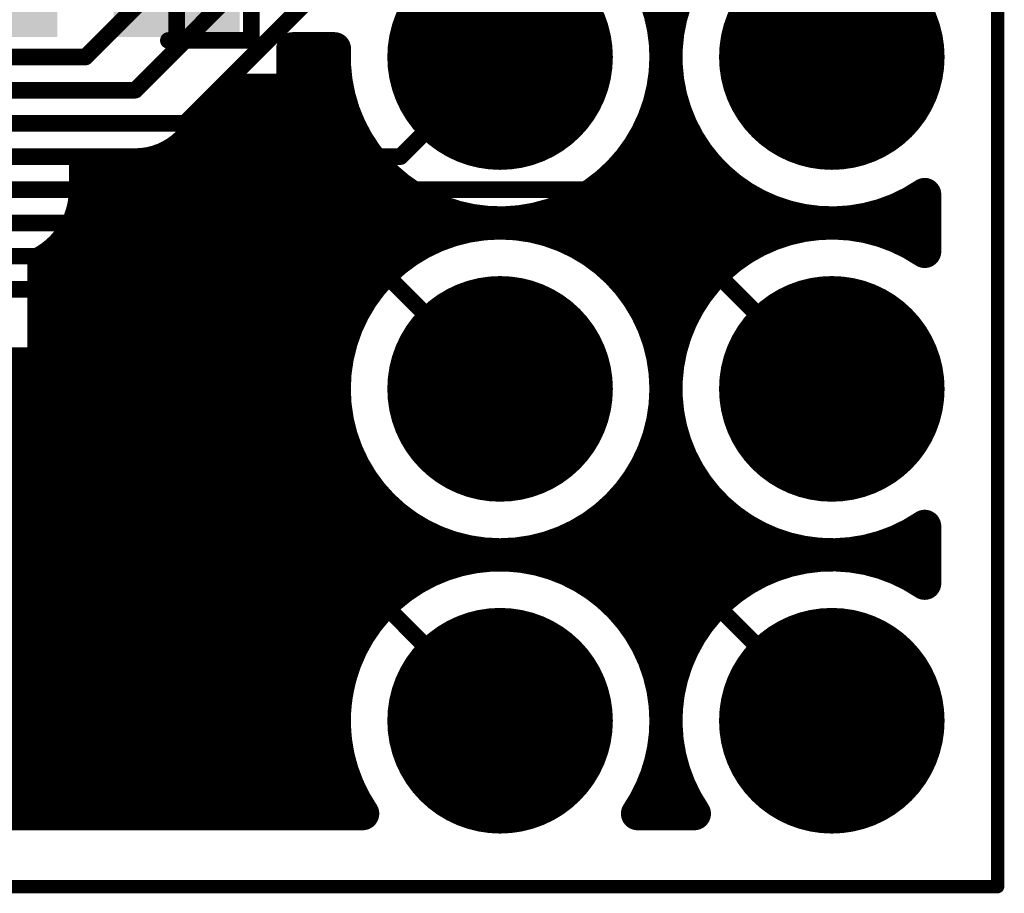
# Model space of a CAD drawing. Extents: x 9.47 to 11.2, y 3.36 to 4.75.
# Tile 40 of 50: x 10.91 to 11.2, y 3.36 to 3.62. Entities that reach past the tile are written whole.
import ezdxf

# ---------------------------------------------------------------- set-up
doc = ezdxf.new("R2010")
doc.units = 0
doc.layers.get('0').update_dxf_attribs({"linetype": 'CONTINUOUS'})
for name, color, linetype in [('BOTTOMLAYER', 5, 'CONTINUOUS'), ('BOTTOMSOLDER', 6, 'CONTINUOUS'), ('KEEPOUTLAYER', 6, 'CONTINUOUS'), ('MECHANICAL1', 6, 'CONTINUOUS'), ('MULTILAYER', 9, 'CONTINUOUS'), ('TOPLAYER', 1, 'CONTINUOUS'), ('TOPOVERLAY', 2, 'CONTINUOUS'), ('TOPPASTE', 8, 'CONTINUOUS'), ('TOPSOLDER', 216, 'CONTINUOUS')]:
    doc.layers.add(name, color=color, linetype=linetype)

# ---------------------------------------------------------------- blocks, each defined once
blk = doc.blocks.new('0603R_23')
at = {"layer": 'TOPLAYER'}
for points in [[(-0.0125, 0.015), (-0.0425, 0.015), (-0.0125, -0.015), (-0.0425, -0.015)], [(0.0425, 0.015), (0.0125, 0.015), (0.0425, -0.015), (0.0125, -0.015)]]:
    blk.add_solid(points, dxfattribs=at)
at = {"layer": 'TOPOVERLAY', "const_width": 0.005}
for points in [[(-0.05, -0.02), (-0.05, 0.02)], [(-0.05, 0.02), (-0.025, 0.02)], [(0.025, 0.02), (0.05, 0.02)], [(0.05, -0.02), (0.05, 0.02)], [(-0.05, -0.02), (-0.025, -0.02)], [(0.025, -0.02), (0.05, -0.02)]]:
    blk.add_lwpolyline(points, dxfattribs=at)
at = {"layer": 'TOPOVERLAY', "const_width": 0.0025}
for points in [[(-0.05125, 0.02, 1), (-0.04875, 0.02, 1)], [(-0.05125, 0.02, 1), (-0.04875, 0.02, 1)], [(-0.02625, 0.02, 1), (-0.02375, 0.02, 1)], [(0.02375, 0.02, 1), (0.02625, 0.02, 1)], [(0.04875, 0.02, 1), (0.05125, 0.02, 1)], [(0.04875, 0.02, 1), (0.05125, 0.02, 1)], [(-0.05125, -0.02, 1), (-0.04875, -0.02, 1)], [(-0.05125, -0.02, 1), (-0.04875, -0.02, 1)], [(-0.02625, -0.02, 1), (-0.02375, -0.02, 1)], [(0.02375, -0.02, 1), (0.02625, -0.02, 1)], [(0.04875, -0.02, 1), (0.05125, -0.02, 1)], [(0.04875, -0.02, 1), (0.05125, -0.02, 1)]]:
    blk.add_lwpolyline(points, format="xyb", close=True, dxfattribs=at)
at = {"layer": 'TOPPASTE'}
for points in [[(-0.0125, 0.015), (-0.0425, 0.015), (-0.0125, -0.015), (-0.0425, -0.015)], [(0.0425, 0.015), (0.0125, 0.015), (0.0425, -0.015), (0.0125, -0.015)]]:
    blk.add_solid(points, dxfattribs=at)
at = {"layer": 'TOPSOLDER'}
for points in [[(-0.0085, 0.019), (-0.0465, 0.019), (-0.0085, -0.019), (-0.0465, -0.019)], [(0.0465, 0.019), (0.0085, 0.019), (0.0465, -0.019), (0.0085, -0.019)]]:
    blk.add_solid(points, dxfattribs=at)
blk = doc.blocks.new('MM_MOTOR_53')
at = {"layer": 'BOTTOMSOLDER', "const_width": 0.034}
for points in [[(-0.017, 0, 1), (0.017, 0, 1)], [(0.083, 0, 1), (0.117, 0, 1)], [(0.183, 0, 1), (0.217, 0, 1)], [(-0.017, -0.1, 1), (0.017, -0.1, 1)], [(0.083, -0.1, 1), (0.117, -0.1, 1)], [(0.183, -0.1, 1), (0.217, -0.1, 1)]]:
    blk.add_lwpolyline(points, format="xyb", close=True, dxfattribs=at)
at = {"layer": 'MULTILAYER', "const_width": 0.03}
for points in [[(-0.015, 0, 1), (0.015, 0, 1)], [(0.085, 0, 1), (0.115, 0, 1)], [(0.185, 0, 1), (0.215, 0, 1)], [(-0.015, -0.1, 1), (0.015, -0.1, 1)], [(0.085, -0.1, 1), (0.115, -0.1, 1)], [(0.185, -0.1, 1), (0.215, -0.1, 1)]]:
    blk.add_lwpolyline(points, format="xyb", close=True, dxfattribs=at)
at = {"layer": 'TOPSOLDER', "const_width": 0.034}
for points in [[(-0.017, 0, 1), (0.017, 0, 1)], [(0.083, 0, 1), (0.117, 0, 1)], [(0.183, 0, 1), (0.217, 0, 1)], [(-0.017, -0.1, 1), (0.017, -0.1, 1)], [(0.083, -0.1, 1), (0.117, -0.1, 1)], [(0.183, -0.1, 1), (0.217, -0.1, 1)]]:
    blk.add_lwpolyline(points, format="xyb", close=True, dxfattribs=at)

msp = doc.modelspace()

# ---------------------------------------------------------------- linework, layer by layer
at = {"layer": 'BOTTOMLAYER'}
for points, const_width in [([(10.925, 3.61), (10.99, 3.675)], 0.005), ([(10.94, 3.6), (11, 3.66)], 0.005), ([(10.955, 3.59), (11.025, 3.66)], 0.005), ([(11.1, 3.66), (11.15, 3.61)], 0.005), ([(10.4, 3.61), (10.925, 3.61)], 0.005), ([(11.02, 3.58), (11.05, 3.61)], 0.005), ([(10.385, 3.6), (10.94, 3.6)], 0.005), ([(10.37, 3.59), (10.955, 3.59)], 0.005), ([(10.355, 3.58), (11.02, 3.58)], 0.005), ([(10.34, 3.57), (11.09, 3.57)], 0.005), ([(11.09, 3.57), (11.15, 3.51)], 0.005), ([(10.325, 3.56), (11, 3.56)], 0.005), ([(11, 3.56), (11.05, 3.51)], 0.005), ([(10.31, 3.55), (10.935, 3.55)], 0.005), ([(10.935, 3.55), (11.025, 3.46)], 0.005), ([(10.295, 3.54), (10.92, 3.54)], 0.005), ([(10.92, 3.54), (11.05, 3.41)], 0.005), ([(10.295, 3.5175), (10.91068, 3.5175)], 0.01), ([(10.91, 3.382), (10.91, 3.5175)], 0.01), ([(10.91068, 3.5175), (11.002517, 3.425663)], 0.01), ([(9.825, 3.51), (10.91818, 3.51)], 0.01), ([(10.92, 3.382), (10.92, 3.50818)], 0.01), ([(9.82399, 3.5), (10.92818, 3.5)], 0.01), ([(10.93, 3.382), (10.93, 3.49818)], 0.01), ([(9.820826, 3.49), (10.93818, 3.49)], 0.01), ([(10.94, 3.382), (10.94, 3.48818)], 0.01), ([(9.815, 3.48), (10.94818, 3.48)], 0.01), ([(10.95, 3.382), (10.95, 3.47818)], 0.01), ([(9.805, 3.47), (10.95818, 3.47)], 0.01), ([(10.96, 3.382), (10.96, 3.46818)], 0.01), ([(9.775, 3.46), (10.96818, 3.46)], 0.01), ([(10.97, 3.382), (10.97, 3.45818)], 0.01), ([(11.025, 3.46), (11.1, 3.46)], 0.005), ([(11.1, 3.46), (11.15, 3.41)], 0.005), ([(9.805, 3.45), (10.97818, 3.45)], 0.01), ([(10.98, 3.382), (10.98, 3.44818)], 0.01), ([(9.815, 3.44), (10.98818, 3.44)], 0.01), ([(10.99, 3.382), (10.99, 3.43818)], 0.01), ([(9.820826, 3.43), (10.99818, 3.43)], 0.01), ([(11, 3.41), (11, 3.42818)], 0.01), ([(9.82399, 3.42), (11.00101, 3.42)], 0.01), ([(9.825, 3.41), (11, 3.41)], 0.01), ([(11, 3.382), (11, 3.41)], 0.01), ([(9.82399, 3.4), (11.00101, 3.4)], 0.01), ([(9.820826, 3.39), (11.004174, 3.39)], 0.01), ([(9.816425, 3.382), (11.008575, 3.382)], 0.01)]:
    msp.add_lwpolyline(points, dxfattribs=dict(at, const_width=const_width))
for points, const_width in [([(10.92375, 3.61, 1), (10.92625, 3.61, 1)], 0.0025), ([(10.92375, 3.61, 1), (10.92625, 3.61, 1)], 0.0025), ([(11.04875, 3.61, 1), (11.05125, 3.61, 1)], 0.0025), ([(11.14875, 3.61, 1), (11.15125, 3.61, 1)], 0.0025), ([(10.93875, 3.6, 1), (10.94125, 3.6, 1)], 0.0025), ([(10.93875, 3.6, 1), (10.94125, 3.6, 1)], 0.0025), ([(10.95375, 3.59, 1), (10.95625, 3.59, 1)], 0.0025), ([(10.95375, 3.59, 1), (10.95625, 3.59, 1)], 0.0025), ([(11.01875, 3.58, 1), (11.02125, 3.58, 1)], 0.0025), ([(11.01875, 3.58, 1), (11.02125, 3.58, 1)], 0.0025), ([(11.08875, 3.57, 1), (11.09125, 3.57, 1)], 0.0025), ([(11.08875, 3.57, 1), (11.09125, 3.57, 1)], 0.0025), ([(10.99875, 3.56, 1), (11.00125, 3.56, 1)], 0.0025), ([(10.99875, 3.56, 1), (11.00125, 3.56, 1)], 0.0025), ([(10.93375, 3.55, 1), (10.93625, 3.55, 1)], 0.0025), ([(10.93375, 3.55, 1), (10.93625, 3.55, 1)], 0.0025), ([(10.91875, 3.54, 1), (10.92125, 3.54, 1)], 0.0025), ([(10.91875, 3.54, 1), (10.92125, 3.54, 1)], 0.0025), ([(10.9075, 3.5175, 1), (10.9125, 3.5175, 1)], 0.005), ([(10.90818, 3.5175, 1), (10.91318, 3.5175, 1)], 0.005), ([(10.90818, 3.5175, 1), (10.91318, 3.5175, 1)], 0.005), ([(10.91568, 3.51, 1), (10.92068, 3.51, 1)], 0.005), ([(10.9175, 3.50818, 1), (10.9225, 3.50818, 1)], 0.005), ([(11.04875, 3.51, 1), (11.05125, 3.51, 1)], 0.0025), ([(11.14875, 3.51, 1), (11.15125, 3.51, 1)], 0.0025), ([(10.92568, 3.5, 1), (10.93068, 3.5, 1)], 0.005), ([(10.9275, 3.49818, 1), (10.9325, 3.49818, 1)], 0.005), ([(10.93568, 3.49, 1), (10.94068, 3.49, 1)], 0.005), ([(10.9375, 3.48818, 1), (10.9425, 3.48818, 1)], 0.005), ([(10.94568, 3.48, 1), (10.95068, 3.48, 1)], 0.005), ([(10.9475, 3.47818, 1), (10.9525, 3.47818, 1)], 0.005), ([(10.95568, 3.47, 1), (10.96068, 3.47, 1)], 0.005), ([(10.9575, 3.46818, 1), (10.9625, 3.46818, 1)], 0.005), ([(10.96568, 3.46, 1), (10.97068, 3.46, 1)], 0.005), ([(10.9675, 3.45818, 1), (10.9725, 3.45818, 1)], 0.005), ([(11.02375, 3.46, 1), (11.02625, 3.46, 1)], 0.0025), ([(11.02375, 3.46, 1), (11.02625, 3.46, 1)], 0.0025), ([(11.09875, 3.46, 1), (11.10125, 3.46, 1)], 0.0025), ([(11.09875, 3.46, 1), (11.10125, 3.46, 1)], 0.0025), ([(10.97568, 3.45, 1), (10.98068, 3.45, 1)], 0.005), ([(10.9775, 3.44818, 1), (10.9825, 3.44818, 1)], 0.005), ([(10.98568, 3.44, 1), (10.99068, 3.44, 1)], 0.005), ([(10.9875, 3.43818, 1), (10.9925, 3.43818, 1)], 0.005), ([(10.99568, 3.43, 1), (11.00068, 3.43, 1)], 0.005), ([(10.9975, 3.42818, 1), (11.0025, 3.42818, 1)], 0.005), ([(11.000017, 3.425663, 1), (11.005017, 3.425663, 1)], 0.005), ([(11.000017, 3.425663, 1), (11.005017, 3.425663, 1)], 0.005), ([(10.99851, 3.42, 1), (11.00351, 3.42, 1)], 0.005), ([(10.9975, 3.41, 1), (11.0025, 3.41, 1)], 0.005), ([(10.9975, 3.41, 1), (11.0025, 3.41, 1)], 0.005), ([(10.9975, 3.41, 1), (11.0025, 3.41, 1)], 0.005), ([(11.04875, 3.41, 1), (11.05125, 3.41, 1)], 0.0025), ([(11.14875, 3.41, 1), (11.15125, 3.41, 1)], 0.0025), ([(10.99851, 3.4, 1), (11.00351, 3.4, 1)], 0.005), ([(11.001674, 3.39, 1), (11.006674, 3.39, 1)], 0.005), ([(10.9075, 3.382, 1), (10.9125, 3.382, 1)], 0.005), ([(10.9175, 3.382, 1), (10.9225, 3.382, 1)], 0.005), ([(10.9275, 3.382, 1), (10.9325, 3.382, 1)], 0.005), ([(10.9375, 3.382, 1), (10.9425, 3.382, 1)], 0.005), ([(10.9475, 3.382, 1), (10.9525, 3.382, 1)], 0.005), ([(10.9575, 3.382, 1), (10.9625, 3.382, 1)], 0.005), ([(10.9675, 3.382, 1), (10.9725, 3.382, 1)], 0.005), ([(10.9775, 3.382, 1), (10.9825, 3.382, 1)], 0.005), ([(10.9875, 3.382, 1), (10.9925, 3.382, 1)], 0.005), ([(10.9975, 3.382, 1), (11.0025, 3.382, 1)], 0.005), ([(11.006075, 3.382, 1), (11.011075, 3.382, 1)], 0.005), ([(11.006075, 3.382, 1), (11.011075, 3.382, 1)], 0.005)]:
    msp.add_lwpolyline(points, format="xyb", close=True, dxfattribs=dict(at, const_width=const_width))
at = {"layer": 'BOTTOMLAYER', "const_width": 0.01}
msp.add_lwpolyline([(11.008575, 3.382, -0.232303), (11.002517, 3.425663)], format="xyb", dxfattribs=at)
at = {"layer": 'BOTTOMSOLDER', "const_width": 0.014}
for points in [[(10.943, 3.46, 1), (10.957, 3.46, 1)], [(10.893, 3.41, 1), (10.907, 3.41, 1)], [(10.943, 3.41, 1), (10.957, 3.41, 1)]]:
    msp.add_lwpolyline(points, format="xyb", close=True, dxfattribs=at)
at = {"layer": 'KEEPOUTLAYER', "const_width": 0.004}
for points in [[(11.2, 3.36), (11.2, 4.71)], [(9.625, 3.36), (11.2, 3.36)]]:
    msp.add_lwpolyline(points, dxfattribs=at)
at = {"layer": 'KEEPOUTLAYER', "const_width": 0.002}
msp.add_lwpolyline([(11.199, 3.36, 1), (11.201, 3.36, 1)], format="xyb", close=True, dxfattribs=at)
msp.add_lwpolyline([(11.199, 3.36, 1), (11.201, 3.36, 1)], format="xyb", close=True, dxfattribs=at)
at = {"layer": 'MECHANICAL1', "const_width": 0.004}
for points in [[(11.2, 3.36), (11.2, 4.71)], [(9.625, 3.36), (11.2, 3.36)]]:
    msp.add_lwpolyline(points, dxfattribs=at)
at = {"layer": 'MECHANICAL1', "const_width": 0.002}
msp.add_lwpolyline([(11.199, 3.36, 1), (11.201, 3.36, 1)], format="xyb", close=True, dxfattribs=at)
msp.add_lwpolyline([(11.199, 3.36, 1), (11.201, 3.36, 1)], format="xyb", close=True, dxfattribs=at)
at = {"layer": 'TOPLAYER', "const_width": 0.01}
for points in [[(11.178, 3.568575, -1.882938), (11.178, 3.651425)], [(11.08845, 3.641962, -0.175139), (11.1, 3.61)], [(11.1, 3.61, -1.025329), (11.000063, 3.6125)], [(10.971208, 3.6, -0.049131), (10.96841, 3.59659)], [(10.971208, 3.6, -0.048989), (10.968419, 3.596599)], [(10.95591, 3.58409, -0.198912), (10.94, 3.5775)], [(10.955901, 3.584081, -0.198764), (10.94, 3.5775)], [(10.925, 3.57, -0.267948), (10.9125, 3.548349)], [(10.925, 3.57, -0.267949), (10.9125, 3.548349)], [(11.178, 3.468575, -1.882938), (11.178, 3.551425)], [(10.9125, 3.521651, -0.267948), (10.925, 3.5)], [(10.9125, 3.521651, -0.267949), (10.925, 3.5)], [(10.925, 3.485, -0.198912), (10.917678, 3.467322)], [(10.925, 3.485, -0.198912), (10.917678, 3.467322)], [(11.008575, 3.382, -1.352111), (11.1, 3.41)], [(11.108575, 3.382, -0.825155), (11.178, 3.451425)], [(11.1, 3.41, -0.1497), (11.091425, 3.382)]]:
    msp.add_lwpolyline(points, format="xyb", dxfattribs=at)
at = {"layer": 'TOPLAYER'}
for points, const_width in [([(11.1, 3.61), (11.1, 3.65318)], 0.01), ([(10.9525, 3.6125), (10.9525, 3.635)], 0.005), ([(10.9875, 3.6125), (11, 3.6125)], 0.01), ([(10.9875, 3.6), (10.9875, 3.6125)], 0.01), ([(10.99, 3.382), (10.99, 3.6125)], 0.01), ([(10.94, 3.6), (10.9525, 3.6125)], 0.005), ([(10.9875, 3.61), (11, 3.61)], 0.01), ([(11, 3.51), (11, 3.61)], 0.01), ([(11.1, 3.51), (11.1, 3.61)], 0.01), ([(10.971208, 3.6), (10.9875, 3.6)], 0.01), ([(10.971208, 3.6), (10.9875, 3.6)], 0.01), ([(10.98, 3.382), (10.98, 3.6)], 0.01), ([(10.9875, 3.6), (11.00101, 3.6)], 0.01), ([(10.86, 3.6), (10.94, 3.6)], 0.005), ([(10.955919, 3.584099), (10.968401, 3.596581)], 0.01), ([(10.97, 3.382), (10.97, 3.598358)], 0.01), ([(10.96182, 3.59), (11.004174, 3.59)], 0.01), ([(11.095826, 3.59), (11.104174, 3.59)], 0.01), ([(10.96, 3.382), (10.96, 3.58818)], 0.01), ([(10.95, 3.382), (10.95, 3.579844)], 0.01), ([(10.950308, 3.58), (11.01, 3.58)], 0.01), ([(11.01, 3.54), (11.01, 3.58)], 0.01), ([(11.09, 3.58), (11.11, 3.58)], 0.01), ([(11.09, 3.54), (11.09, 3.58)], 0.01), ([(11.11, 3.54), (11.11, 3.58)], 0.01), ([(10.925, 3.5775), (10.94, 3.5775)], 0.01), ([(10.925, 3.57), (10.925, 3.5775)], 0.01), ([(10.93, 3.382), (10.93, 3.5775)], 0.01), ([(10.94, 3.382), (10.94, 3.5775)], 0.01), ([(10.925, 3.57), (11.02, 3.57)], 0.01), ([(11.02, 3.55), (11.02, 3.57)], 0.01), ([(11.08, 3.57), (11.12, 3.57)], 0.01), ([(11.08, 3.55), (11.08, 3.57)], 0.01), ([(11.12, 3.55), (11.12, 3.57)], 0.01), ([(11.178, 3.551425), (11.178, 3.568575)], 0.01), ([(11.03, 3.555826), (11.03, 3.564174)], 0.01), ([(11.07, 3.555826), (11.07, 3.564174)], 0.01), ([(11.13, 3.555826), (11.13, 3.564174)], 0.01), ([(11.17, 3.555826), (11.17, 3.564174)], 0.01), ([(10.922913, 3.56), (11.05, 3.56)], 0.01), ([(11.05, 3.56), (11.15, 3.56)], 0.01), ([(11.15, 3.56), (11.178, 3.56)], 0.01), ([(10.92, 3.515), (10.92, 3.555)], 0.01), ([(10.9125, 3.521651), (10.9125, 3.548349)], 0.01), ([(10.915, 3.55), (11.02, 3.55)], 0.01), ([(11.08, 3.55), (11.12, 3.55)], 0.01), ([(10.9125, 3.54), (11.01, 3.54)], 0.01), ([(11.09, 3.54), (11.11, 3.54)], 0.01), ([(10.9125, 3.53), (11.004174, 3.53)], 0.01), ([(11.095826, 3.53), (11.104174, 3.53)], 0.01), ([(10.915, 3.52), (11.00101, 3.52)], 0.01), ([(10.922913, 3.51), (11, 3.51)], 0.01), ([(11, 3.41), (11, 3.51)], 0.01), ([(11.1, 3.41), (11.1, 3.51)], 0.01), ([(10.925, 3.5), (11.00101, 3.5)], 0.01), ([(10.925, 3.485), (10.925, 3.5)], 0.01), ([(10.925, 3.49), (11.004174, 3.49)], 0.01), ([(11.095826, 3.49), (11.104174, 3.49)], 0.01), ([(10.924495, 3.48), (11.01, 3.48)], 0.01), ([(11.01, 3.44), (11.01, 3.48)], 0.01), ([(11.09, 3.48), (11.11, 3.48)], 0.01), ([(11.09, 3.44), (11.09, 3.48)], 0.01), ([(11.11, 3.44), (11.11, 3.48)], 0.01), ([(10.92, 3.47), (11.02, 3.47)], 0.01), ([(10.92, 3.382), (10.92, 3.47)], 0.01), ([(11.02, 3.45), (11.02, 3.47)], 0.01), ([(11.08, 3.47), (11.12, 3.47)], 0.01), ([(11.08, 3.45), (11.08, 3.47)], 0.01), ([(11.12, 3.45), (11.12, 3.47)], 0.01), ([(11.178, 3.451425), (11.178, 3.468575)], 0.01), ([(10.892678, 3.442322), (10.917678, 3.467322)], 0.01), ([(11.03, 3.455826), (11.03, 3.464174)], 0.01), ([(11.07, 3.455826), (11.07, 3.464174)], 0.01), ([(11.13, 3.455826), (11.13, 3.464174)], 0.01), ([(11.17, 3.455826), (11.17, 3.464174)], 0.01), ([(10.91, 3.382), (10.91, 3.459645)], 0.01), ([(10.910355, 3.46), (11.05, 3.46)], 0.01), ([(11.05, 3.46), (11.15, 3.46)], 0.01), ([(11.15, 3.46), (11.178, 3.46)], 0.01), ([(10.900355, 3.45), (11.02, 3.45)], 0.01), ([(11.08, 3.45), (11.12, 3.45)], 0.01), ([(10.89, 3.44), (11.01, 3.44)], 0.01), ([(11.09, 3.44), (11.11, 3.44)], 0.01), ([(10.2125, 3.43), (11.004174, 3.43)], 0.01), ([(11.095826, 3.43), (11.104174, 3.43)], 0.01), ([(10.2125, 3.42), (11.00101, 3.42)], 0.01), ([(10.2125, 3.41), (11, 3.41)], 0.01), ([(11, 3.382), (11, 3.41)], 0.01), ([(11.1, 3.382), (11.1, 3.41)], 0.01), ([(10.2125, 3.4), (11.00101, 3.4)], 0.01), ([(10.2125, 3.39), (11.004174, 3.39)], 0.01), ([(11.095826, 3.39), (11.104174, 3.39)], 0.01), ([(10.2125, 3.382), (11.008575, 3.382)], 0.01), ([(11.091425, 3.382), (11.108575, 3.382)], 0.01)]:
    msp.add_lwpolyline(points, dxfattribs=dict(at, const_width=const_width))
for points, const_width in [([(10.985, 3.6125, 1), (10.99, 3.6125, 1)], 0.005), ([(10.985, 3.6125, 1), (10.99, 3.6125, 1)], 0.005), ([(10.9875, 3.6125, 1), (10.9925, 3.6125, 1)], 0.005), ([(10.9975, 3.6125, 1), (11.0025, 3.6125, 1)], 0.005), ([(10.997563, 3.6125, 1), (11.002562, 3.6125, 1)], 0.005), ([(10.95125, 3.6125, 1), (10.95375, 3.6125, 1)], 0.0025), ([(10.95125, 3.6125, 1), (10.95375, 3.6125, 1)], 0.0025), ([(10.985, 3.61, 1), (10.99, 3.61, 1)], 0.005), ([(10.9975, 3.61, 1), (11.0025, 3.61, 1)], 0.005), ([(10.9975, 3.61, 1), (11.0025, 3.61, 1)], 0.005), ([(11.0975, 3.61, 1), (11.1025, 3.61, 1)], 0.005), ([(11.0975, 3.61, 1), (11.1025, 3.61, 1)], 0.005), ([(11.0975, 3.61, 1), (11.1025, 3.61, 1)], 0.005), ([(11.0975, 3.61, 1), (11.1025, 3.61, 1)], 0.005), ([(10.968708, 3.6, 1), (10.973708, 3.6, 1)], 0.005), ([(10.968708, 3.6, 1), (10.973708, 3.6, 1)], 0.005), ([(10.968708, 3.6, 1), (10.973708, 3.6, 1)], 0.005), ([(10.968708, 3.6, 1), (10.973708, 3.6, 1)], 0.005), ([(10.9775, 3.6, 1), (10.9825, 3.6, 1)], 0.005), ([(10.985, 3.6, 1), (10.99, 3.6, 1)], 0.005), ([(10.985, 3.6, 1), (10.99, 3.6, 1)], 0.005), ([(10.985, 3.6, 1), (10.99, 3.6, 1)], 0.005), ([(10.985, 3.6, 1), (10.99, 3.6, 1)], 0.005), ([(10.99851, 3.6, 1), (11.00351, 3.6, 1)], 0.005), ([(10.93875, 3.6, 1), (10.94125, 3.6, 1)], 0.0025), ([(10.93875, 3.6, 1), (10.94125, 3.6, 1)], 0.0025), ([(10.965901, 3.596581, 1), (10.970901, 3.596581, 1)], 0.005), ([(10.96591, 3.59659, 1), (10.97091, 3.59659, 1)], 0.005), ([(10.965919, 3.596599, 1), (10.970919, 3.596599, 1)], 0.005), ([(10.9675, 3.598358, 1), (10.9725, 3.598358, 1)], 0.005), ([(10.95932, 3.59, 1), (10.96432, 3.59, 1)], 0.005), ([(11.001674, 3.59, 1), (11.006674, 3.59, 1)], 0.005), ([(11.093326, 3.59, 1), (11.098326, 3.59, 1)], 0.005), ([(11.101674, 3.59, 1), (11.106674, 3.59, 1)], 0.005), ([(10.9575, 3.58818, 1), (10.9625, 3.58818, 1)], 0.005), ([(10.953401, 3.584081, 1), (10.958401, 3.584081, 1)], 0.005), ([(10.95341, 3.58409, 1), (10.95841, 3.58409, 1)], 0.005), ([(10.953419, 3.584099, 1), (10.958419, 3.584099, 1)], 0.005), ([(10.9475, 3.579844, 1), (10.9525, 3.579844, 1)], 0.005), ([(10.947808, 3.58, 1), (10.952808, 3.58, 1)], 0.005), ([(11.0075, 3.58, 1), (11.0125, 3.58, 1)], 0.005), ([(11.0075, 3.58, 1), (11.0125, 3.58, 1)], 0.005), ([(11.0875, 3.58, 1), (11.0925, 3.58, 1)], 0.005), ([(11.0875, 3.58, 1), (11.0925, 3.58, 1)], 0.005), ([(11.1075, 3.58, 1), (11.1125, 3.58, 1)], 0.005), ([(11.1075, 3.58, 1), (11.1125, 3.58, 1)], 0.005), ([(10.9225, 3.5775, 1), (10.9275, 3.5775, 1)], 0.005), ([(10.9225, 3.5775, 1), (10.9275, 3.5775, 1)], 0.005), ([(10.9275, 3.5775, 1), (10.9325, 3.5775, 1)], 0.005), ([(10.9375, 3.5775, 1), (10.9425, 3.5775, 1)], 0.005), ([(10.9375, 3.5775, 1), (10.9425, 3.5775, 1)], 0.005), ([(10.9375, 3.5775, 1), (10.9425, 3.5775, 1)], 0.005), ([(10.9375, 3.5775, 1), (10.9425, 3.5775, 1)], 0.005), ([(10.9225, 3.57, 1), (10.9275, 3.57, 1)], 0.005), ([(10.9225, 3.57, 1), (10.9275, 3.57, 1)], 0.005), ([(10.9225, 3.57, 1), (10.9275, 3.57, 1)], 0.005), ([(10.9225, 3.57, 1), (10.9275, 3.57, 1)], 0.005), ([(11.0175, 3.57, 1), (11.0225, 3.57, 1)], 0.005), ([(11.0175, 3.57, 1), (11.0225, 3.57, 1)], 0.005), ([(11.0775, 3.57, 1), (11.0825, 3.57, 1)], 0.005), ([(11.0775, 3.57, 1), (11.0825, 3.57, 1)], 0.005), ([(11.1175, 3.57, 1), (11.1225, 3.57, 1)], 0.005), ([(11.1175, 3.57, 1), (11.1225, 3.57, 1)], 0.005), ([(11.1755, 3.568575, 1), (11.1805, 3.568575, 1)], 0.005), ([(11.1755, 3.568575, 1), (11.1805, 3.568575, 1)], 0.005), ([(11.0275, 3.564174, 1), (11.0325, 3.564174, 1)], 0.005), ([(11.0675, 3.564174, 1), (11.0725, 3.564174, 1)], 0.005), ([(11.1275, 3.564174, 1), (11.1325, 3.564174, 1)], 0.005), ([(11.1675, 3.564174, 1), (11.1725, 3.564174, 1)], 0.005), ([(10.920413, 3.56, 1), (10.925413, 3.56, 1)], 0.005), ([(11.1, 3.51, 1), (11, 3.51, 1)], 0.01), ([(11.0475, 3.56, 1), (11.0525, 3.56, 1)], 0.005), ([(11.0475, 3.56, 1), (11.0525, 3.56, 1)], 0.005), ([(11.1475, 3.56, 1), (11.1525, 3.56, 1)], 0.005), ([(11.1475, 3.56, 1), (11.1525, 3.56, 1)], 0.005), ([(11.1755, 3.56, 1), (11.1805, 3.56, 1)], 0.005), ([(10.9175, 3.555, 1), (10.9225, 3.555, 1)], 0.005), ([(11.0275, 3.555826, 1), (11.0325, 3.555826, 1)], 0.005), ([(11.0675, 3.555826, 1), (11.0725, 3.555826, 1)], 0.005), ([(11.1275, 3.555826, 1), (11.1325, 3.555826, 1)], 0.005), ([(11.1675, 3.555826, 1), (11.1725, 3.555826, 1)], 0.005), ([(11.1755, 3.551425, 1), (11.1805, 3.551425, 1)], 0.005), ([(11.1755, 3.551425, 1), (11.1805, 3.551425, 1)], 0.005), ([(10.91, 3.548349, 1), (10.915, 3.548349, 1)], 0.005), ([(10.91, 3.548349, 1), (10.915, 3.548349, 1)], 0.005), ([(10.91, 3.548349, 1), (10.915, 3.548349, 1)], 0.005), ([(10.9125, 3.55, 1), (10.9175, 3.55, 1)], 0.005), ([(11.0175, 3.55, 1), (11.0225, 3.55, 1)], 0.005), ([(11.0175, 3.55, 1), (11.0225, 3.55, 1)], 0.005), ([(11.0775, 3.55, 1), (11.0825, 3.55, 1)], 0.005), ([(11.0775, 3.55, 1), (11.0825, 3.55, 1)], 0.005), ([(11.1175, 3.55, 1), (11.1225, 3.55, 1)], 0.005), ([(11.1175, 3.55, 1), (11.1225, 3.55, 1)], 0.005), ([(10.91, 3.54, 1), (10.915, 3.54, 1)], 0.005), ([(11.0075, 3.54, 1), (11.0125, 3.54, 1)], 0.005), ([(11.0075, 3.54, 1), (11.0125, 3.54, 1)], 0.005), ([(11.0875, 3.54, 1), (11.0925, 3.54, 1)], 0.005), ([(11.0875, 3.54, 1), (11.0925, 3.54, 1)], 0.005), ([(11.1075, 3.54, 1), (11.1125, 3.54, 1)], 0.005), ([(11.1075, 3.54, 1), (11.1125, 3.54, 1)], 0.005), ([(10.91, 3.53, 1), (10.915, 3.53, 1)], 0.005), ([(11.001674, 3.53, 1), (11.006674, 3.53, 1)], 0.005), ([(11.093326, 3.53, 1), (11.098326, 3.53, 1)], 0.005), ([(11.101674, 3.53, 1), (11.106674, 3.53, 1)], 0.005), ([(10.91, 3.521651, 1), (10.915, 3.521651, 1)], 0.005), ([(10.91, 3.521651, 1), (10.915, 3.521651, 1)], 0.005), ([(10.91, 3.521651, 1), (10.915, 3.521651, 1)], 0.005), ([(10.9125, 3.52, 1), (10.9175, 3.52, 1)], 0.005), ([(10.99851, 3.52, 1), (11.00351, 3.52, 1)], 0.005), ([(10.9175, 3.515, 1), (10.9225, 3.515, 1)], 0.005), ([(10.920413, 3.51, 1), (10.925413, 3.51, 1)], 0.005), ([(10.9975, 3.51, 1), (11.0025, 3.51, 1)], 0.005), ([(10.9975, 3.51, 1), (11.0025, 3.51, 1)], 0.005), ([(10.9975, 3.51, 1), (11.0025, 3.51, 1)], 0.005), ([(10.9975, 3.51, 1), (11.0025, 3.51, 1)], 0.005), ([(11.0975, 3.51, 1), (11.1025, 3.51, 1)], 0.005), ([(11.0975, 3.51, 1), (11.1025, 3.51, 1)], 0.005), ([(11.0975, 3.51, 1), (11.1025, 3.51, 1)], 0.005), ([(10.9225, 3.5, 1), (10.9275, 3.5, 1)], 0.005), ([(10.9225, 3.5, 1), (10.9275, 3.5, 1)], 0.005), ([(10.9225, 3.5, 1), (10.9275, 3.5, 1)], 0.005), ([(10.9225, 3.5, 1), (10.9275, 3.5, 1)], 0.005), ([(10.99851, 3.5, 1), (11.00351, 3.5, 1)], 0.005), ([(10.9225, 3.49, 1), (10.9275, 3.49, 1)], 0.005), ([(11.001674, 3.49, 1), (11.006674, 3.49, 1)], 0.005), ([(11.093326, 3.49, 1), (11.098326, 3.49, 1)], 0.005), ([(11.101674, 3.49, 1), (11.106674, 3.49, 1)], 0.005), ([(10.9225, 3.485, 1), (10.9275, 3.485, 1)], 0.005), ([(10.9225, 3.485, 1), (10.9275, 3.485, 1)], 0.005), ([(10.9225, 3.485, 1), (10.9275, 3.485, 1)], 0.005), ([(10.921995, 3.48, 1), (10.926995, 3.48, 1)], 0.005), ([(11.0075, 3.48, 1), (11.0125, 3.48, 1)], 0.005), ([(11.0075, 3.48, 1), (11.0125, 3.48, 1)], 0.005), ([(11.0875, 3.48, 1), (11.0925, 3.48, 1)], 0.005), ([(11.0875, 3.48, 1), (11.0925, 3.48, 1)], 0.005), ([(11.1075, 3.48, 1), (11.1125, 3.48, 1)], 0.005), ([(11.1075, 3.48, 1), (11.1125, 3.48, 1)], 0.005), ([(10.9175, 3.47, 1), (10.9225, 3.47, 1)], 0.005), ([(10.9175, 3.47, 1), (10.9225, 3.47, 1)], 0.005), ([(11.0175, 3.47, 1), (11.0225, 3.47, 1)], 0.005), ([(11.0175, 3.47, 1), (11.0225, 3.47, 1)], 0.005), ([(11.0775, 3.47, 1), (11.0825, 3.47, 1)], 0.005), ([(11.0775, 3.47, 1), (11.0825, 3.47, 1)], 0.005), ([(11.1175, 3.47, 1), (11.1225, 3.47, 1)], 0.005), ([(11.1175, 3.47, 1), (11.1225, 3.47, 1)], 0.005), ([(11.1755, 3.468575, 1), (11.1805, 3.468575, 1)], 0.005), ([(11.1755, 3.468575, 1), (11.1805, 3.468575, 1)], 0.005), ([(10.915178, 3.467322, 1), (10.920178, 3.467322, 1)], 0.005), ([(10.915178, 3.467322, 1), (10.920178, 3.467322, 1)], 0.005), ([(10.915178, 3.467322, 1), (10.920178, 3.467322, 1)], 0.005), ([(11.0275, 3.464174, 1), (11.0325, 3.464174, 1)], 0.005), ([(11.0675, 3.464174, 1), (11.0725, 3.464174, 1)], 0.005), ([(11.1275, 3.464174, 1), (11.1325, 3.464174, 1)], 0.005), ([(11.1675, 3.464174, 1), (11.1725, 3.464174, 1)], 0.005), ([(10.9075, 3.459645, 1), (10.9125, 3.459645, 1)], 0.005), ([(10.907855, 3.46, 1), (10.912855, 3.46, 1)], 0.005), ([(11.0475, 3.46, 1), (11.0525, 3.46, 1)], 0.005), ([(11.0475, 3.46, 1), (11.0525, 3.46, 1)], 0.005), ([(11.1475, 3.46, 1), (11.1525, 3.46, 1)], 0.005), ([(11.1475, 3.46, 1), (11.1525, 3.46, 1)], 0.005), ([(11.1755, 3.46, 1), (11.1805, 3.46, 1)], 0.005), ([(11.0275, 3.455826, 1), (11.0325, 3.455826, 1)], 0.005), ([(11.0675, 3.455826, 1), (11.0725, 3.455826, 1)], 0.005), ([(11.1275, 3.455826, 1), (11.1325, 3.455826, 1)], 0.005), ([(11.1675, 3.455826, 1), (11.1725, 3.455826, 1)], 0.005), ([(11.1755, 3.451425, 1), (11.1805, 3.451425, 1)], 0.005), ([(11.1755, 3.451425, 1), (11.1805, 3.451425, 1)], 0.005), ([(10.897855, 3.45, 1), (10.902855, 3.45, 1)], 0.005), ([(11.0175, 3.45, 1), (11.0225, 3.45, 1)], 0.005), ([(11.0175, 3.45, 1), (11.0225, 3.45, 1)], 0.005), ([(11.0775, 3.45, 1), (11.0825, 3.45, 1)], 0.005), ([(11.0775, 3.45, 1), (11.0825, 3.45, 1)], 0.005), ([(11.1175, 3.45, 1), (11.1225, 3.45, 1)], 0.005), ([(11.1175, 3.45, 1), (11.1225, 3.45, 1)], 0.005), ([(11.0075, 3.44, 1), (11.0125, 3.44, 1)], 0.005), ([(11.0075, 3.44, 1), (11.0125, 3.44, 1)], 0.005), ([(11.0875, 3.44, 1), (11.0925, 3.44, 1)], 0.005), ([(11.0875, 3.44, 1), (11.0925, 3.44, 1)], 0.005), ([(11.1075, 3.44, 1), (11.1125, 3.44, 1)], 0.005), ([(11.1075, 3.44, 1), (11.1125, 3.44, 1)], 0.005), ([(11.001674, 3.43, 1), (11.006674, 3.43, 1)], 0.005), ([(11.093326, 3.43, 1), (11.098326, 3.43, 1)], 0.005), ([(11.101674, 3.43, 1), (11.106674, 3.43, 1)], 0.005), ([(10.99851, 3.42, 1), (11.00351, 3.42, 1)], 0.005), ([(10.9975, 3.41, 1), (11.0025, 3.41, 1)], 0.005), ([(10.9975, 3.41, 1), (11.0025, 3.41, 1)], 0.005), ([(10.9975, 3.41, 1), (11.0025, 3.41, 1)], 0.005), ([(11.0975, 3.41, 1), (11.1025, 3.41, 1)], 0.005), ([(11.0975, 3.41, 1), (11.1025, 3.41, 1)], 0.005), ([(11.0975, 3.41, 1), (11.1025, 3.41, 1)], 0.005), ([(11.0975, 3.41, 1), (11.1025, 3.41, 1)], 0.005), ([(10.99851, 3.4, 1), (11.00351, 3.4, 1)], 0.005), ([(11.001674, 3.39, 1), (11.006674, 3.39, 1)], 0.005), ([(11.093326, 3.39, 1), (11.098326, 3.39, 1)], 0.005), ([(11.101674, 3.39, 1), (11.106674, 3.39, 1)], 0.005), ([(10.9075, 3.382, 1), (10.9125, 3.382, 1)], 0.005), ([(10.9175, 3.382, 1), (10.9225, 3.382, 1)], 0.005), ([(10.9275, 3.382, 1), (10.9325, 3.382, 1)], 0.005), ([(10.9375, 3.382, 1), (10.9425, 3.382, 1)], 0.005), ([(10.9475, 3.382, 1), (10.9525, 3.382, 1)], 0.005), ([(10.9575, 3.382, 1), (10.9625, 3.382, 1)], 0.005), ([(10.9675, 3.382, 1), (10.9725, 3.382, 1)], 0.005), ([(10.9775, 3.382, 1), (10.9825, 3.382, 1)], 0.005), ([(10.9875, 3.382, 1), (10.9925, 3.382, 1)], 0.005), ([(10.9975, 3.382, 1), (11.0025, 3.382, 1)], 0.005), ([(11.006075, 3.382, 1), (11.011075, 3.382, 1)], 0.005), ([(11.006075, 3.382, 1), (11.011075, 3.382, 1)], 0.005), ([(11.088925, 3.382, 1), (11.093925, 3.382, 1)], 0.005), ([(11.088925, 3.382, 1), (11.093925, 3.382, 1)], 0.005), ([(11.0975, 3.382, 1), (11.1025, 3.382, 1)], 0.005), ([(11.106075, 3.382, 1), (11.111075, 3.382, 1)], 0.005), ([(11.106075, 3.382, 1), (11.111075, 3.382, 1)], 0.005)]:
    msp.add_lwpolyline(points, format="xyb", close=True, dxfattribs=dict(at, const_width=const_width))
at = {"layer": 'TOPSOLDER', "const_width": 0.014}
for points in [[(10.943, 3.46, 1), (10.957, 3.46, 1)], [(10.893, 3.41, 1), (10.907, 3.41, 1)], [(10.943, 3.41, 1), (10.957, 3.41, 1)]]:
    msp.add_lwpolyline(points, format="xyb", close=True, dxfattribs=at)

# ---------------------------------------------------------------- block references
for name, p, rotation in [('MM_MOTOR_53', (11.05, 3.41), 90), ('0603R_23', (10.925, 3.635), 360)]:
    msp.add_blockref(name, p, dxfattribs=dict(rotation=rotation))

doc.saveas('drawing.dxf')
